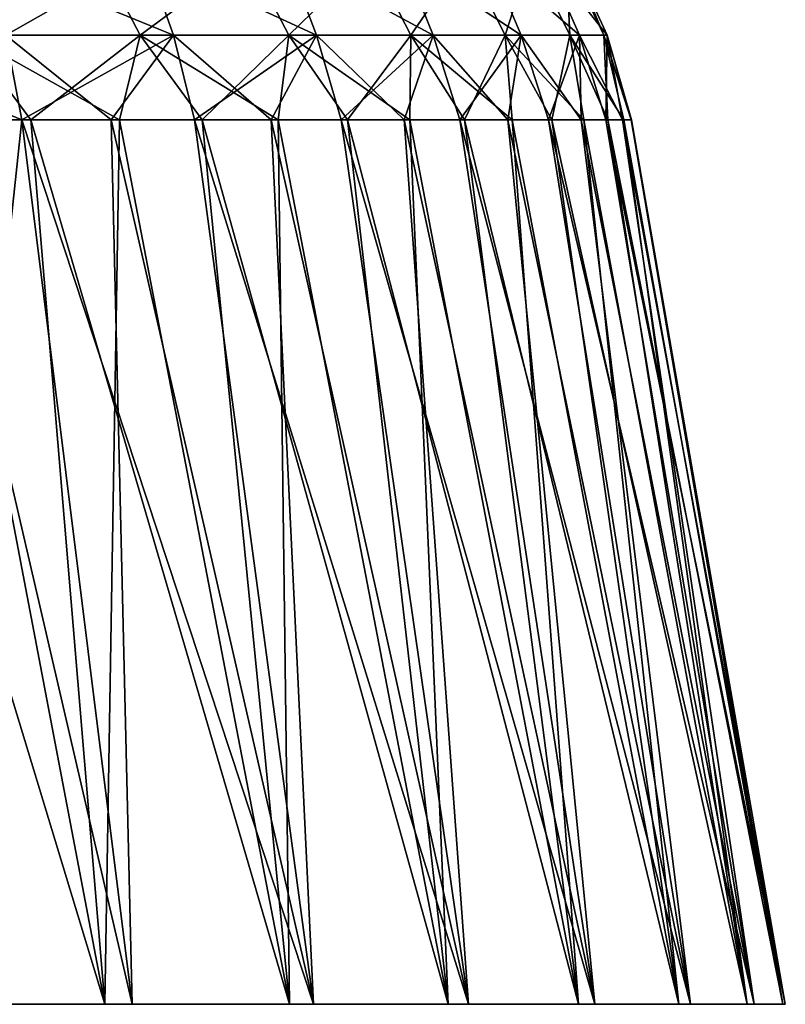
# Model space of a CAD drawing. Header units: millimetres. Extents: x -30 to 30, y -182 to 40.
# Tile 127 of 196: x -9.8 to -8.28, y 34.91 to 36.87. Entities that reach past the tile are written whole.
import ezdxf

# ---------------------------------------------------------------- set-up
doc = ezdxf.new("R2010")
doc.units = ezdxf.units.MM
doc.header["$LTSCALE"] = 65.185185
for name, color, linetype in [('12', 7, 'CONTINUOUS'), ('13', 7, 'CONTINUOUS'), ('14', 7, 'CONTINUOUS'), ('15', 7, 'CONTINUOUS')]:
    doc.layers.add(name, color=color, linetype=linetype)

msp = doc.modelspace()

# ---------------------------------------------------------------- linework, layer by layer
at = {"layer": '12', "linetype": 'Continuous'}
for points in [[(-10.0453, 34.9132, 16.2861), (-9.6317, 34.9132, 15.9327), (-10.166, 36.6736, 15.9873), (-10.0453, 34.9132, 16.2861)], [(-10.166, 36.6736, 15.9873), (-9.6317, 34.9132, 15.9327), (-9.9671, 36.6736, 15.8206), (-10.166, 36.6736, 15.9873)], [(-9.7965, 36.6736, 9.7965), (-9.9844, 34.9132, 9.2165), (-9.9856, 36.6736, 9.6188), (-9.7965, 36.6736, 9.7965)], [(-9.577, 34.9132, 9.577), (-9.9844, 34.9132, 9.2165), (-9.7965, 36.6736, 9.7965), (-9.577, 34.9132, 9.577)], [(-9.9671, 36.6736, 15.8206), (-9.6317, 34.9132, 15.9327), (-9.7791, 36.6736, 15.6419), (-9.9671, 36.6736, 15.8206)], [(-9.6188, 36.6736, 9.9856), (-9.577, 34.9132, 9.577), (-9.7965, 36.6736, 9.7965), (-9.6188, 36.6736, 9.9856)], [(-9.6317, 34.9132, 15.9327), (-9.2643, 34.9132, 15.5316), (-9.7791, 36.6736, 15.6419), (-9.6317, 34.9132, 15.9327)], [(-9.7791, 36.6736, 15.6419), (-9.2643, 34.9132, 15.5316), (-9.6026, 36.6736, 15.4517), (-9.7791, 36.6736, 15.6419)], [(-9.2165, 34.9132, 9.9844), (-9.577, 34.9132, 9.577), (-9.6188, 36.6736, 9.9856), (-9.2165, 34.9132, 9.9844)], [(-9.4534, 36.6736, 10.1854), (-9.2165, 34.9132, 9.9844), (-9.6188, 36.6736, 9.9856), (-9.4534, 36.6736, 10.1854)], [(-9.6026, 36.6736, 15.4517), (-9.2643, 34.9132, 15.5316), (-9.4383, 36.6736, 15.2509), (-9.6026, 36.6736, 15.4517)], [(-9.3008, 36.6736, 10.3952), (-9.2165, 34.9132, 9.9844), (-9.4534, 36.6736, 10.1854), (-9.3008, 36.6736, 10.3952)], [(-9.2643, 34.9132, 15.5316), (-8.9485, 34.9132, 15.0886), (-9.4383, 36.6736, 15.2509), (-9.2643, 34.9132, 15.5316)], [(-9.4383, 36.6736, 15.2509), (-8.9485, 34.9132, 15.0886), (-9.2869, 36.6736, 15.0402), (-9.4383, 36.6736, 15.2509)], [(-8.9084, 34.9132, 10.4327), (-9.2165, 34.9132, 9.9844), (-9.3008, 36.6736, 10.3952), (-8.9084, 34.9132, 10.4327)], [(-9.1615, 36.6736, 10.6142), (-8.9084, 34.9132, 10.4327), (-9.3008, 36.6736, 10.3952), (-9.1615, 36.6736, 10.6142)], [(-9.2869, 36.6736, 15.0402), (-8.9485, 34.9132, 15.0886), (-9.149, 36.6736, 14.8204), (-9.2869, 36.6736, 15.0402)], [(-9.0363, 36.6736, 10.8414), (-8.9084, 34.9132, 10.4327), (-9.1615, 36.6736, 10.6142), (-9.0363, 36.6736, 10.8414)], [(-8.9485, 34.9132, 15.0886), (-8.689, 34.9132, 14.6105), (-9.149, 36.6736, 14.8204), (-8.9485, 34.9132, 15.0886)], [(-9.149, 36.6736, 14.8204), (-8.689, 34.9132, 14.6105), (-9.0251, 36.6736, 14.5924), (-9.149, 36.6736, 14.8204)], [(-8.6571, 34.9132, 10.9152), (-8.9084, 34.9132, 10.4327), (-9.0363, 36.6736, 10.8414), (-8.6571, 34.9132, 10.9152)], [(-8.9255, 36.6736, 11.076), (-8.6571, 34.9132, 10.9152), (-9.0363, 36.6736, 10.8414), (-8.9255, 36.6736, 11.076)], [(-9.0251, 36.6736, 14.5924), (-8.689, 34.9132, 14.6105), (-8.9158, 36.6736, 14.3571), (-9.0251, 36.6736, 14.5924)], [(-8.8297, 36.6736, 11.3171), (-8.6571, 34.9132, 10.9152), (-8.9255, 36.6736, 11.076), (-8.8297, 36.6736, 11.3171)], [(-8.689, 34.9132, 14.6105), (-8.4897, 34.9132, 14.1043), (-8.9158, 36.6736, 14.3571), (-8.689, 34.9132, 14.6105)], [(-8.9158, 36.6736, 14.3571), (-8.4897, 34.9132, 14.1043), (-8.8213, 36.6736, 14.1155), (-8.9158, 36.6736, 14.3571)], [(-8.4666, 34.9132, 11.4248), (-8.6571, 34.9132, 10.9152), (-8.8297, 36.6736, 11.3171), (-8.4666, 34.9132, 11.4248)], [(-8.749, 36.6736, 11.5637), (-8.4666, 34.9132, 11.4248), (-8.8297, 36.6736, 11.3171), (-8.749, 36.6736, 11.5637)], [(-8.8213, 36.6736, 14.1155), (-8.4897, 34.9132, 14.1043), (-8.7422, 36.6736, 13.8684), (-8.8213, 36.6736, 14.1155)], [(-8.684, 36.6736, 11.8149), (-8.4666, 34.9132, 11.4248), (-8.749, 36.6736, 11.5637), (-8.684, 36.6736, 11.8149)], [(-8.4897, 34.9132, 14.1043), (-8.3536, 34.9132, 13.5776), (-8.7422, 36.6736, 13.8684), (-8.4897, 34.9132, 14.1043)], [(-8.7422, 36.6736, 13.8684), (-8.3536, 34.9132, 13.5776), (-8.6786, 36.6736, 13.6169), (-8.7422, 36.6736, 13.8684)], [(-8.6348, 36.6736, 12.0696), (-8.3396, 34.9132, 11.9538), (-8.684, 36.6736, 11.8149), (-8.6348, 36.6736, 12.0696)], [(-8.3396, 34.9132, 11.9538), (-8.4666, 34.9132, 11.4248), (-8.684, 36.6736, 11.8149), (-8.3396, 34.9132, 11.9538)], [(-8.6786, 36.6736, 13.6169), (-8.3536, 34.9132, 13.5776), (-8.631, 36.6736, 13.3618), (-8.6786, 36.6736, 13.6169)], [(-8.6016, 36.6736, 12.327), (-8.3396, 34.9132, 11.9538), (-8.6348, 36.6736, 12.0696), (-8.6016, 36.6736, 12.327)], [(-8.631, 36.6736, 13.3618), (-8.2826, 34.9132, 13.0382), (-8.5993, 36.6736, 13.1043), (-8.631, 36.6736, 13.3618)], [(-8.3536, 34.9132, 13.5776), (-8.2826, 34.9132, 13.0382), (-8.631, 36.6736, 13.3618), (-8.3536, 34.9132, 13.5776)], [(-8.5846, 36.6736, 12.5859), (-8.2779, 34.9132, 12.4943), (-8.6016, 36.6736, 12.327), (-8.5846, 36.6736, 12.5859)], [(-8.2779, 34.9132, 12.4943), (-8.3396, 34.9132, 11.9538), (-8.6016, 36.6736, 12.327), (-8.2779, 34.9132, 12.4943)], [(-8.5993, 36.6736, 13.1043), (-8.2826, 34.9132, 13.0382), (-8.5839, 36.6736, 12.8453), (-8.5993, 36.6736, 13.1043)], [(-8.5839, 36.6736, 12.8453), (-8.2779, 34.9132, 12.4943), (-8.5846, 36.6736, 12.5859), (-8.5839, 36.6736, 12.8453)], [(-8.2826, 34.9132, 13.0382), (-8.2779, 34.9132, 12.4943), (-8.5839, 36.6736, 12.8453), (-8.2826, 34.9132, 13.0382)]]:
    msp.add_3dface(points, dxfattribs=at)
at = {"layer": '13', "linetype": 'Continuous'}
for points in [[(-9.9868, 37.0002, 15.6778), (-9.9042, 36.842, 15.7013), (-9.6439, 37.0002, 15.3172), (-9.9868, 37.0002, 15.6778)], [(-9.9042, 36.842, 15.7013), (-9.5612, 36.842, 15.333), (-9.6439, 37.0002, 15.3172), (-9.9042, 36.842, 15.7013)], [(-9.5511, 37.0002, 10.2534), (-9.8284, 36.842, 9.8284), (-9.8805, 37.0002, 9.8805), (-9.5511, 37.0002, 10.2534)], [(-9.495, 36.842, 10.2054), (-9.8284, 36.842, 9.8284), (-9.5511, 37.0002, 10.2534), (-9.495, 36.842, 10.2054)], [(-9.6439, 37.0002, 15.3172), (-9.5612, 36.842, 15.333), (-9.3481, 37.0002, 14.917), (-9.6439, 37.0002, 15.3172)], [(-9.5612, 36.842, 15.333), (-9.2659, 36.842, 14.9254), (-9.3481, 37.0002, 14.917), (-9.5612, 36.842, 15.333)], [(-9.2701, 37.0002, 10.6642), (-9.2103, 36.842, 10.6205), (-9.5511, 37.0002, 10.2534), (-9.2701, 37.0002, 10.6642)], [(-9.2103, 36.842, 10.6205), (-9.495, 36.842, 10.2054), (-9.5511, 37.0002, 10.2534), (-9.2103, 36.842, 10.6205)], [(-9.3481, 37.0002, 14.917), (-9.2659, 36.842, 14.9254), (-9.1039, 37.0002, 14.4835), (-9.3481, 37.0002, 14.917)], [(-8.9786, 36.842, 11.0673), (-9.2103, 36.842, 10.6205), (-9.2701, 37.0002, 10.6642), (-8.9786, 36.842, 11.0673)], [(-9.042, 37.0002, 11.1064), (-8.9786, 36.842, 11.0673), (-9.2701, 37.0002, 10.6642), (-9.042, 37.0002, 11.1064)], [(-9.2659, 36.842, 14.9254), (-9.0227, 36.842, 14.4848), (-9.1039, 37.0002, 14.4835), (-9.2659, 36.842, 14.9254)], [(-9.1039, 37.0002, 14.4835), (-9.0227, 36.842, 14.4848), (-8.9151, 37.0002, 14.0231), (-9.1039, 37.0002, 14.4835)], [(-8.8701, 37.0002, 11.5734), (-8.8034, 36.842, 11.5391), (-9.042, 37.0002, 11.1064), (-8.8701, 37.0002, 11.5734)], [(-8.8034, 36.842, 11.5391), (-8.9786, 36.842, 11.0673), (-9.042, 37.0002, 11.1064), (-8.8034, 36.842, 11.5391)], [(-9.0227, 36.842, 14.4848), (-8.8354, 36.842, 14.0176), (-8.9151, 37.0002, 14.0231), (-9.0227, 36.842, 14.4848)], [(-8.9151, 37.0002, 14.0231), (-8.8354, 36.842, 14.0176), (-8.7844, 37.0002, 13.5429), (-8.9151, 37.0002, 14.0231)], [(-8.7572, 37.0002, 12.058), (-8.6874, 36.842, 12.0288), (-8.8701, 37.0002, 11.5734), (-8.7572, 37.0002, 12.058)], [(-8.6874, 36.842, 12.0288), (-8.8034, 36.842, 11.5391), (-8.8701, 37.0002, 11.5734), (-8.6874, 36.842, 12.0288)], [(-8.8354, 36.842, 14.0176), (-8.7067, 36.842, 13.531), (-8.7844, 37.0002, 13.5429), (-8.8354, 36.842, 14.0176)], [(-8.7844, 37.0002, 13.5429), (-8.7067, 36.842, 13.531), (-8.714, 37.0002, 13.0503), (-8.7844, 37.0002, 13.5429)], [(-8.7049, 37.0002, 12.5528), (-8.6322, 36.842, 12.5291), (-8.7572, 37.0002, 12.058), (-8.7049, 37.0002, 12.5528)], [(-8.6322, 36.842, 12.5291), (-8.6874, 36.842, 12.0288), (-8.7572, 37.0002, 12.058), (-8.6322, 36.842, 12.5291)], [(-8.7067, 36.842, 13.531), (-8.6386, 36.842, 13.0324), (-8.714, 37.0002, 13.0503), (-8.7067, 36.842, 13.531)], [(-8.714, 37.0002, 13.0503), (-8.6386, 36.842, 13.0324), (-8.7049, 37.0002, 12.5528), (-8.714, 37.0002, 13.0503)], [(-8.6386, 36.842, 13.0324), (-8.6322, 36.842, 12.5291), (-8.7049, 37.0002, 12.5528), (-8.6386, 36.842, 13.0324)], [(-9.7965, 36.6736, 9.7965), (-9.9856, 36.6736, 9.6188), (-9.8284, 36.842, 9.8284), (-9.7965, 36.6736, 9.7965)], [(-9.9671, 36.6736, 15.8206), (-9.7791, 36.6736, 15.6419), (-9.9042, 36.842, 15.7013), (-9.9671, 36.6736, 15.8206)], [(-9.7791, 36.6736, 15.6419), (-9.6026, 36.6736, 15.4517), (-9.9042, 36.842, 15.7013), (-9.7791, 36.6736, 15.6419)], [(-9.9042, 36.842, 15.7013), (-9.6026, 36.6736, 15.4517), (-9.5612, 36.842, 15.333), (-9.9042, 36.842, 15.7013)], [(-9.495, 36.842, 10.2054), (-9.7965, 36.6736, 9.7965), (-9.8284, 36.842, 9.8284), (-9.495, 36.842, 10.2054)], [(-9.6188, 36.6736, 9.9856), (-9.7965, 36.6736, 9.7965), (-9.495, 36.842, 10.2054), (-9.6188, 36.6736, 9.9856)], [(-9.4534, 36.6736, 10.1854), (-9.6188, 36.6736, 9.9856), (-9.495, 36.842, 10.2054), (-9.4534, 36.6736, 10.1854)], [(-9.6026, 36.6736, 15.4517), (-9.4383, 36.6736, 15.2509), (-9.5612, 36.842, 15.333), (-9.6026, 36.6736, 15.4517)], [(-9.4383, 36.6736, 15.2509), (-9.2869, 36.6736, 15.0402), (-9.5612, 36.842, 15.333), (-9.4383, 36.6736, 15.2509)], [(-9.5612, 36.842, 15.333), (-9.2869, 36.6736, 15.0402), (-9.2659, 36.842, 14.9254), (-9.5612, 36.842, 15.333)], [(-9.2103, 36.842, 10.6205), (-9.4534, 36.6736, 10.1854), (-9.495, 36.842, 10.2054), (-9.2103, 36.842, 10.6205)], [(-9.3008, 36.6736, 10.3952), (-9.4534, 36.6736, 10.1854), (-9.2103, 36.842, 10.6205), (-9.3008, 36.6736, 10.3952)], [(-9.1615, 36.6736, 10.6142), (-9.3008, 36.6736, 10.3952), (-9.2103, 36.842, 10.6205), (-9.1615, 36.6736, 10.6142)], [(-9.2869, 36.6736, 15.0402), (-9.149, 36.6736, 14.8204), (-9.2659, 36.842, 14.9254), (-9.2869, 36.6736, 15.0402)], [(-9.149, 36.6736, 14.8204), (-9.0251, 36.6736, 14.5924), (-9.2659, 36.842, 14.9254), (-9.149, 36.6736, 14.8204)], [(-9.2659, 36.842, 14.9254), (-9.0251, 36.6736, 14.5924), (-9.0227, 36.842, 14.4848), (-9.2659, 36.842, 14.9254)], [(-8.9786, 36.842, 11.0673), (-9.1615, 36.6736, 10.6142), (-9.2103, 36.842, 10.6205), (-8.9786, 36.842, 11.0673)], [(-9.0363, 36.6736, 10.8414), (-9.1615, 36.6736, 10.6142), (-8.9786, 36.842, 11.0673), (-9.0363, 36.6736, 10.8414)], [(-8.9255, 36.6736, 11.076), (-9.0363, 36.6736, 10.8414), (-8.9786, 36.842, 11.0673), (-8.9255, 36.6736, 11.076)], [(-9.0251, 36.6736, 14.5924), (-8.9158, 36.6736, 14.3571), (-9.0227, 36.842, 14.4848), (-9.0251, 36.6736, 14.5924)], [(-8.9158, 36.6736, 14.3571), (-8.8213, 36.6736, 14.1155), (-9.0227, 36.842, 14.4848), (-8.9158, 36.6736, 14.3571)], [(-9.0227, 36.842, 14.4848), (-8.8213, 36.6736, 14.1155), (-8.8354, 36.842, 14.0176), (-9.0227, 36.842, 14.4848)], [(-8.8034, 36.842, 11.5391), (-8.9255, 36.6736, 11.076), (-8.9786, 36.842, 11.0673), (-8.8034, 36.842, 11.5391)], [(-8.8297, 36.6736, 11.3171), (-8.9255, 36.6736, 11.076), (-8.8034, 36.842, 11.5391), (-8.8297, 36.6736, 11.3171)], [(-8.8213, 36.6736, 14.1155), (-8.7422, 36.6736, 13.8684), (-8.8354, 36.842, 14.0176), (-8.8213, 36.6736, 14.1155)], [(-8.7422, 36.6736, 13.8684), (-8.6786, 36.6736, 13.6169), (-8.8354, 36.842, 14.0176), (-8.7422, 36.6736, 13.8684)], [(-8.8354, 36.842, 14.0176), (-8.6786, 36.6736, 13.6169), (-8.7067, 36.842, 13.531), (-8.8354, 36.842, 14.0176)], [(-8.749, 36.6736, 11.5637), (-8.8297, 36.6736, 11.3171), (-8.8034, 36.842, 11.5391), (-8.749, 36.6736, 11.5637)], [(-8.6874, 36.842, 12.0288), (-8.749, 36.6736, 11.5637), (-8.8034, 36.842, 11.5391), (-8.6874, 36.842, 12.0288)], [(-8.684, 36.6736, 11.8149), (-8.749, 36.6736, 11.5637), (-8.6874, 36.842, 12.0288), (-8.684, 36.6736, 11.8149)], [(-8.7067, 36.842, 13.531), (-8.5993, 36.6736, 13.1043), (-8.6386, 36.842, 13.0324), (-8.7067, 36.842, 13.531)], [(-8.631, 36.6736, 13.3618), (-8.5993, 36.6736, 13.1043), (-8.7067, 36.842, 13.531), (-8.631, 36.6736, 13.3618)], [(-8.6786, 36.6736, 13.6169), (-8.631, 36.6736, 13.3618), (-8.7067, 36.842, 13.531), (-8.6786, 36.6736, 13.6169)], [(-8.6348, 36.6736, 12.0696), (-8.684, 36.6736, 11.8149), (-8.6874, 36.842, 12.0288), (-8.6348, 36.6736, 12.0696)], [(-8.6322, 36.842, 12.5291), (-8.6348, 36.6736, 12.0696), (-8.6874, 36.842, 12.0288), (-8.6322, 36.842, 12.5291)], [(-8.5993, 36.6736, 13.1043), (-8.5839, 36.6736, 12.8453), (-8.6386, 36.842, 13.0324), (-8.5993, 36.6736, 13.1043)], [(-8.5839, 36.6736, 12.8453), (-8.5846, 36.6736, 12.5859), (-8.6386, 36.842, 13.0324), (-8.5839, 36.6736, 12.8453)], [(-8.6386, 36.842, 13.0324), (-8.5846, 36.6736, 12.5859), (-8.6322, 36.842, 12.5291), (-8.6386, 36.842, 13.0324)], [(-8.6016, 36.6736, 12.327), (-8.6348, 36.6736, 12.0696), (-8.6322, 36.842, 12.5291), (-8.6016, 36.6736, 12.327)], [(-8.5846, 36.6736, 12.5859), (-8.6016, 36.6736, 12.327), (-8.6322, 36.842, 12.5291), (-8.5846, 36.6736, 12.5859)]]:
    msp.add_3dface(points, dxfattribs=at)
at = {"layer": '14', "linetype": 'Continuous'}
for points in [[(-9.6317, 34.9132, -15.9327), (-10.0453, 34.9132, -16.2861), (-9.9671, 36.6736, -15.8206), (-9.6317, 34.9132, -15.9327)], [(-9.9844, 34.9132, -9.2165), (-9.577, 34.9132, -9.577), (-9.9856, 36.6736, -9.6188), (-9.9844, 34.9132, -9.2165)], [(-9.9856, 36.6736, -9.6188), (-9.577, 34.9132, -9.577), (-9.7965, 36.6736, -9.7965), (-9.9856, 36.6736, -9.6188)], [(-9.7791, 36.6736, -15.6419), (-9.6317, 34.9132, -15.9327), (-9.9671, 36.6736, -15.8206), (-9.7791, 36.6736, -15.6419)], [(-9.577, 34.9132, -9.577), (-9.2165, 34.9132, -9.9844), (-9.7965, 36.6736, -9.7965), (-9.577, 34.9132, -9.577)], [(-9.7965, 36.6736, -9.7965), (-9.2165, 34.9132, -9.9844), (-9.6188, 36.6736, -9.9856), (-9.7965, 36.6736, -9.7965)], [(-9.6026, 36.6736, -15.4517), (-9.6317, 34.9132, -15.9327), (-9.7791, 36.6736, -15.6419), (-9.6026, 36.6736, -15.4517)], [(-9.2643, 34.9132, -15.5316), (-9.6317, 34.9132, -15.9327), (-9.6026, 36.6736, -15.4517), (-9.2643, 34.9132, -15.5316)], [(-9.6188, 36.6736, -9.9856), (-9.2165, 34.9132, -9.9844), (-9.4534, 36.6736, -10.1854), (-9.6188, 36.6736, -9.9856)], [(-9.4383, 36.6736, -15.2509), (-9.2643, 34.9132, -15.5316), (-9.6026, 36.6736, -15.4517), (-9.4383, 36.6736, -15.2509)], [(-9.2165, 34.9132, -9.9844), (-8.9084, 34.9132, -10.4327), (-9.4534, 36.6736, -10.1854), (-9.2165, 34.9132, -9.9844)], [(-9.4534, 36.6736, -10.1854), (-8.9084, 34.9132, -10.4327), (-9.3008, 36.6736, -10.3952), (-9.4534, 36.6736, -10.1854)], [(-9.2869, 36.6736, -15.0402), (-9.2643, 34.9132, -15.5316), (-9.4383, 36.6736, -15.2509), (-9.2869, 36.6736, -15.0402)], [(-9.3008, 36.6736, -10.3952), (-8.9084, 34.9132, -10.4327), (-9.1615, 36.6736, -10.6142), (-9.3008, 36.6736, -10.3952)], [(-8.9485, 34.9132, -15.0886), (-9.2643, 34.9132, -15.5316), (-9.2869, 36.6736, -15.0402), (-8.9485, 34.9132, -15.0886)], [(-9.149, 36.6736, -14.8204), (-8.9485, 34.9132, -15.0886), (-9.2869, 36.6736, -15.0402), (-9.149, 36.6736, -14.8204)], [(-8.9084, 34.9132, -10.4327), (-8.6571, 34.9132, -10.9152), (-9.1615, 36.6736, -10.6142), (-8.9084, 34.9132, -10.4327)], [(-9.1615, 36.6736, -10.6142), (-8.6571, 34.9132, -10.9152), (-9.0363, 36.6736, -10.8414), (-9.1615, 36.6736, -10.6142)], [(-9.0251, 36.6736, -14.5924), (-8.9485, 34.9132, -15.0886), (-9.149, 36.6736, -14.8204), (-9.0251, 36.6736, -14.5924)], [(-9.0363, 36.6736, -10.8414), (-8.6571, 34.9132, -10.9152), (-8.9255, 36.6736, -11.076), (-9.0363, 36.6736, -10.8414)], [(-8.689, 34.9132, -14.6105), (-8.9485, 34.9132, -15.0886), (-9.0251, 36.6736, -14.5924), (-8.689, 34.9132, -14.6105)], [(-8.9158, 36.6736, -14.3571), (-8.689, 34.9132, -14.6105), (-9.0251, 36.6736, -14.5924), (-8.9158, 36.6736, -14.3571)], [(-8.6571, 34.9132, -10.9152), (-8.4666, 34.9132, -11.4248), (-8.9255, 36.6736, -11.076), (-8.6571, 34.9132, -10.9152)], [(-8.9255, 36.6736, -11.076), (-8.4666, 34.9132, -11.4248), (-8.8297, 36.6736, -11.3171), (-8.9255, 36.6736, -11.076)], [(-8.8213, 36.6736, -14.1155), (-8.689, 34.9132, -14.6105), (-8.9158, 36.6736, -14.3571), (-8.8213, 36.6736, -14.1155)], [(-8.8297, 36.6736, -11.3171), (-8.4666, 34.9132, -11.4248), (-8.749, 36.6736, -11.5637), (-8.8297, 36.6736, -11.3171)], [(-8.4897, 34.9132, -14.1043), (-8.689, 34.9132, -14.6105), (-8.8213, 36.6736, -14.1155), (-8.4897, 34.9132, -14.1043)], [(-8.7422, 36.6736, -13.8684), (-8.4897, 34.9132, -14.1043), (-8.8213, 36.6736, -14.1155), (-8.7422, 36.6736, -13.8684)], [(-8.4666, 34.9132, -11.4248), (-8.3396, 34.9132, -11.9538), (-8.749, 36.6736, -11.5637), (-8.4666, 34.9132, -11.4248)], [(-8.749, 36.6736, -11.5637), (-8.3396, 34.9132, -11.9538), (-8.684, 36.6736, -11.8149), (-8.749, 36.6736, -11.5637)], [(-8.6786, 36.6736, -13.6169), (-8.4897, 34.9132, -14.1043), (-8.7422, 36.6736, -13.8684), (-8.6786, 36.6736, -13.6169)], [(-8.684, 36.6736, -11.8149), (-8.3396, 34.9132, -11.9538), (-8.6348, 36.6736, -12.0696), (-8.684, 36.6736, -11.8149)], [(-8.3536, 34.9132, -13.5776), (-8.4897, 34.9132, -14.1043), (-8.6786, 36.6736, -13.6169), (-8.3536, 34.9132, -13.5776)], [(-8.631, 36.6736, -13.3618), (-8.3536, 34.9132, -13.5776), (-8.6786, 36.6736, -13.6169), (-8.631, 36.6736, -13.3618)], [(-8.6348, 36.6736, -12.0696), (-8.2779, 34.9132, -12.4943), (-8.6016, 36.6736, -12.327), (-8.6348, 36.6736, -12.0696)], [(-8.3396, 34.9132, -11.9538), (-8.2779, 34.9132, -12.4943), (-8.6348, 36.6736, -12.0696), (-8.3396, 34.9132, -11.9538)], [(-8.5993, 36.6736, -13.1043), (-8.3536, 34.9132, -13.5776), (-8.631, 36.6736, -13.3618), (-8.5993, 36.6736, -13.1043)], [(-8.6016, 36.6736, -12.327), (-8.2779, 34.9132, -12.4943), (-8.5846, 36.6736, -12.5859), (-8.6016, 36.6736, -12.327)], [(-8.5839, 36.6736, -12.8453), (-8.2826, 34.9132, -13.0382), (-8.5993, 36.6736, -13.1043), (-8.5839, 36.6736, -12.8453)], [(-8.2826, 34.9132, -13.0382), (-8.3536, 34.9132, -13.5776), (-8.5993, 36.6736, -13.1043), (-8.2826, 34.9132, -13.0382)], [(-8.5846, 36.6736, -12.5859), (-8.2826, 34.9132, -13.0382), (-8.5839, 36.6736, -12.8453), (-8.5846, 36.6736, -12.5859)], [(-8.2779, 34.9132, -12.4943), (-8.2826, 34.9132, -13.0382), (-8.5846, 36.6736, -12.5859), (-8.2779, 34.9132, -12.4943)]]:
    msp.add_3dface(points, dxfattribs=at)
at = {"layer": '15', "linetype": 'Continuous'}
for points in [[(-9.6439, 37.0002, -15.3172), (-9.9042, 36.842, -15.7013), (-9.9868, 37.0002, -15.6778), (-9.6439, 37.0002, -15.3172)], [(-9.5612, 36.842, -15.333), (-9.9042, 36.842, -15.7013), (-9.6439, 37.0002, -15.3172), (-9.5612, 36.842, -15.333)], [(-9.8805, 37.0002, -9.8805), (-9.495, 36.842, -10.2054), (-9.5511, 37.0002, -10.2534), (-9.8805, 37.0002, -9.8805)], [(-9.8284, 36.842, -9.8284), (-9.495, 36.842, -10.2054), (-9.8805, 37.0002, -9.8805), (-9.8284, 36.842, -9.8284)], [(-9.3481, 37.0002, -14.917), (-9.5612, 36.842, -15.333), (-9.6439, 37.0002, -15.3172), (-9.3481, 37.0002, -14.917)], [(-9.2659, 36.842, -14.9254), (-9.5612, 36.842, -15.333), (-9.3481, 37.0002, -14.917), (-9.2659, 36.842, -14.9254)], [(-9.495, 36.842, -10.2054), (-9.2103, 36.842, -10.6205), (-9.5511, 37.0002, -10.2534), (-9.495, 36.842, -10.2054)], [(-9.5511, 37.0002, -10.2534), (-9.2103, 36.842, -10.6205), (-9.2701, 37.0002, -10.6642), (-9.5511, 37.0002, -10.2534)], [(-9.1039, 37.0002, -14.4835), (-9.2659, 36.842, -14.9254), (-9.3481, 37.0002, -14.917), (-9.1039, 37.0002, -14.4835)], [(-9.2103, 36.842, -10.6205), (-8.9786, 36.842, -11.0673), (-9.2701, 37.0002, -10.6642), (-9.2103, 36.842, -10.6205)], [(-9.2701, 37.0002, -10.6642), (-8.9786, 36.842, -11.0673), (-9.042, 37.0002, -11.1064), (-9.2701, 37.0002, -10.6642)], [(-9.0227, 36.842, -14.4848), (-9.2659, 36.842, -14.9254), (-9.1039, 37.0002, -14.4835), (-9.0227, 36.842, -14.4848)], [(-8.9151, 37.0002, -14.0231), (-9.0227, 36.842, -14.4848), (-9.1039, 37.0002, -14.4835), (-8.9151, 37.0002, -14.0231)], [(-8.9786, 36.842, -11.0673), (-8.8034, 36.842, -11.5391), (-9.042, 37.0002, -11.1064), (-8.9786, 36.842, -11.0673)], [(-9.042, 37.0002, -11.1064), (-8.8034, 36.842, -11.5391), (-8.8701, 37.0002, -11.5734), (-9.042, 37.0002, -11.1064)], [(-8.8354, 36.842, -14.0176), (-9.0227, 36.842, -14.4848), (-8.9151, 37.0002, -14.0231), (-8.8354, 36.842, -14.0176)], [(-8.7844, 37.0002, -13.5429), (-8.8354, 36.842, -14.0176), (-8.9151, 37.0002, -14.0231), (-8.7844, 37.0002, -13.5429)], [(-8.8034, 36.842, -11.5391), (-8.6874, 36.842, -12.0288), (-8.8701, 37.0002, -11.5734), (-8.8034, 36.842, -11.5391)], [(-8.8701, 37.0002, -11.5734), (-8.6874, 36.842, -12.0288), (-8.7572, 37.0002, -12.058), (-8.8701, 37.0002, -11.5734)], [(-8.7067, 36.842, -13.531), (-8.8354, 36.842, -14.0176), (-8.7844, 37.0002, -13.5429), (-8.7067, 36.842, -13.531)], [(-8.714, 37.0002, -13.0503), (-8.7067, 36.842, -13.531), (-8.7844, 37.0002, -13.5429), (-8.714, 37.0002, -13.0503)], [(-8.7572, 37.0002, -12.058), (-8.6322, 36.842, -12.5291), (-8.7049, 37.0002, -12.5528), (-8.7572, 37.0002, -12.058)], [(-8.6874, 36.842, -12.0288), (-8.6322, 36.842, -12.5291), (-8.7572, 37.0002, -12.058), (-8.6874, 36.842, -12.0288)], [(-8.6386, 36.842, -13.0324), (-8.7067, 36.842, -13.531), (-8.714, 37.0002, -13.0503), (-8.6386, 36.842, -13.0324)], [(-8.7049, 37.0002, -12.5528), (-8.6386, 36.842, -13.0324), (-8.714, 37.0002, -13.0503), (-8.7049, 37.0002, -12.5528)], [(-8.6322, 36.842, -12.5291), (-8.6386, 36.842, -13.0324), (-8.7049, 37.0002, -12.5528), (-8.6322, 36.842, -12.5291)], [(-9.9856, 36.6736, -9.6188), (-9.7965, 36.6736, -9.7965), (-10.2054, 36.842, -9.495), (-9.9856, 36.6736, -9.6188)], [(-10.2054, 36.842, -9.495), (-9.7965, 36.6736, -9.7965), (-9.8284, 36.842, -9.8284), (-10.2054, 36.842, -9.495)], [(-9.7791, 36.6736, -15.6419), (-9.9671, 36.6736, -15.8206), (-9.9042, 36.842, -15.7013), (-9.7791, 36.6736, -15.6419)], [(-9.5612, 36.842, -15.333), (-9.7791, 36.6736, -15.6419), (-9.9042, 36.842, -15.7013), (-9.5612, 36.842, -15.333)], [(-9.7965, 36.6736, -9.7965), (-9.6188, 36.6736, -9.9856), (-9.8284, 36.842, -9.8284), (-9.7965, 36.6736, -9.7965)], [(-9.8284, 36.842, -9.8284), (-9.6188, 36.6736, -9.9856), (-9.495, 36.842, -10.2054), (-9.8284, 36.842, -9.8284)], [(-9.6026, 36.6736, -15.4517), (-9.7791, 36.6736, -15.6419), (-9.5612, 36.842, -15.333), (-9.6026, 36.6736, -15.4517)], [(-9.6188, 36.6736, -9.9856), (-9.4534, 36.6736, -10.1854), (-9.495, 36.842, -10.2054), (-9.6188, 36.6736, -9.9856)], [(-9.4383, 36.6736, -15.2509), (-9.6026, 36.6736, -15.4517), (-9.5612, 36.842, -15.333), (-9.4383, 36.6736, -15.2509)], [(-9.2659, 36.842, -14.9254), (-9.4383, 36.6736, -15.2509), (-9.5612, 36.842, -15.333), (-9.2659, 36.842, -14.9254)], [(-9.495, 36.842, -10.2054), (-9.3008, 36.6736, -10.3952), (-9.2103, 36.842, -10.6205), (-9.495, 36.842, -10.2054)], [(-9.4534, 36.6736, -10.1854), (-9.3008, 36.6736, -10.3952), (-9.495, 36.842, -10.2054), (-9.4534, 36.6736, -10.1854)], [(-9.2869, 36.6736, -15.0402), (-9.4383, 36.6736, -15.2509), (-9.2659, 36.842, -14.9254), (-9.2869, 36.6736, -15.0402)], [(-9.3008, 36.6736, -10.3952), (-9.1615, 36.6736, -10.6142), (-9.2103, 36.842, -10.6205), (-9.3008, 36.6736, -10.3952)], [(-9.149, 36.6736, -14.8204), (-9.2869, 36.6736, -15.0402), (-9.2659, 36.842, -14.9254), (-9.149, 36.6736, -14.8204)], [(-9.0227, 36.842, -14.4848), (-9.149, 36.6736, -14.8204), (-9.2659, 36.842, -14.9254), (-9.0227, 36.842, -14.4848)], [(-9.1615, 36.6736, -10.6142), (-9.0363, 36.6736, -10.8414), (-9.2103, 36.842, -10.6205), (-9.1615, 36.6736, -10.6142)], [(-9.2103, 36.842, -10.6205), (-9.0363, 36.6736, -10.8414), (-8.9786, 36.842, -11.0673), (-9.2103, 36.842, -10.6205)], [(-9.0251, 36.6736, -14.5924), (-9.149, 36.6736, -14.8204), (-9.0227, 36.842, -14.4848), (-9.0251, 36.6736, -14.5924)], [(-9.0363, 36.6736, -10.8414), (-8.9255, 36.6736, -11.076), (-8.9786, 36.842, -11.0673), (-9.0363, 36.6736, -10.8414)], [(-8.9158, 36.6736, -14.3571), (-9.0251, 36.6736, -14.5924), (-9.0227, 36.842, -14.4848), (-8.9158, 36.6736, -14.3571)], [(-8.8354, 36.842, -14.0176), (-8.9158, 36.6736, -14.3571), (-9.0227, 36.842, -14.4848), (-8.8354, 36.842, -14.0176)], [(-8.9255, 36.6736, -11.076), (-8.8297, 36.6736, -11.3171), (-8.9786, 36.842, -11.0673), (-8.9255, 36.6736, -11.076)], [(-8.9786, 36.842, -11.0673), (-8.8297, 36.6736, -11.3171), (-8.8034, 36.842, -11.5391), (-8.9786, 36.842, -11.0673)], [(-8.8213, 36.6736, -14.1155), (-8.9158, 36.6736, -14.3571), (-8.8354, 36.842, -14.0176), (-8.8213, 36.6736, -14.1155)], [(-8.7422, 36.6736, -13.8684), (-8.8213, 36.6736, -14.1155), (-8.8354, 36.842, -14.0176), (-8.7422, 36.6736, -13.8684)], [(-8.7067, 36.842, -13.531), (-8.7422, 36.6736, -13.8684), (-8.8354, 36.842, -14.0176), (-8.7067, 36.842, -13.531)], [(-8.8297, 36.6736, -11.3171), (-8.749, 36.6736, -11.5637), (-8.8034, 36.842, -11.5391), (-8.8297, 36.6736, -11.3171)], [(-8.749, 36.6736, -11.5637), (-8.684, 36.6736, -11.8149), (-8.8034, 36.842, -11.5391), (-8.749, 36.6736, -11.5637)], [(-8.8034, 36.842, -11.5391), (-8.684, 36.6736, -11.8149), (-8.6874, 36.842, -12.0288), (-8.8034, 36.842, -11.5391)], [(-8.6786, 36.6736, -13.6169), (-8.7422, 36.6736, -13.8684), (-8.7067, 36.842, -13.531), (-8.6786, 36.6736, -13.6169)], [(-8.631, 36.6736, -13.3618), (-8.6786, 36.6736, -13.6169), (-8.7067, 36.842, -13.531), (-8.631, 36.6736, -13.3618)], [(-8.6386, 36.842, -13.0324), (-8.631, 36.6736, -13.3618), (-8.7067, 36.842, -13.531), (-8.6386, 36.842, -13.0324)], [(-8.684, 36.6736, -11.8149), (-8.6348, 36.6736, -12.0696), (-8.6874, 36.842, -12.0288), (-8.684, 36.6736, -11.8149)], [(-8.6348, 36.6736, -12.0696), (-8.6016, 36.6736, -12.327), (-8.6874, 36.842, -12.0288), (-8.6348, 36.6736, -12.0696)], [(-8.6874, 36.842, -12.0288), (-8.6016, 36.6736, -12.327), (-8.6322, 36.842, -12.5291), (-8.6874, 36.842, -12.0288)], [(-8.5839, 36.6736, -12.8453), (-8.5993, 36.6736, -13.1043), (-8.6386, 36.842, -13.0324), (-8.5839, 36.6736, -12.8453)], [(-8.6322, 36.842, -12.5291), (-8.5839, 36.6736, -12.8453), (-8.6386, 36.842, -13.0324), (-8.6322, 36.842, -12.5291)], [(-8.5993, 36.6736, -13.1043), (-8.631, 36.6736, -13.3618), (-8.6386, 36.842, -13.0324), (-8.5993, 36.6736, -13.1043)], [(-8.6016, 36.6736, -12.327), (-8.5846, 36.6736, -12.5859), (-8.6322, 36.842, -12.5291), (-8.6016, 36.6736, -12.327)], [(-8.5846, 36.6736, -12.5859), (-8.5839, 36.6736, -12.8453), (-8.6322, 36.842, -12.5291), (-8.5846, 36.6736, -12.5859)]]:
    msp.add_3dface(points, dxfattribs=at)

doc.saveas('drawing.dxf')
